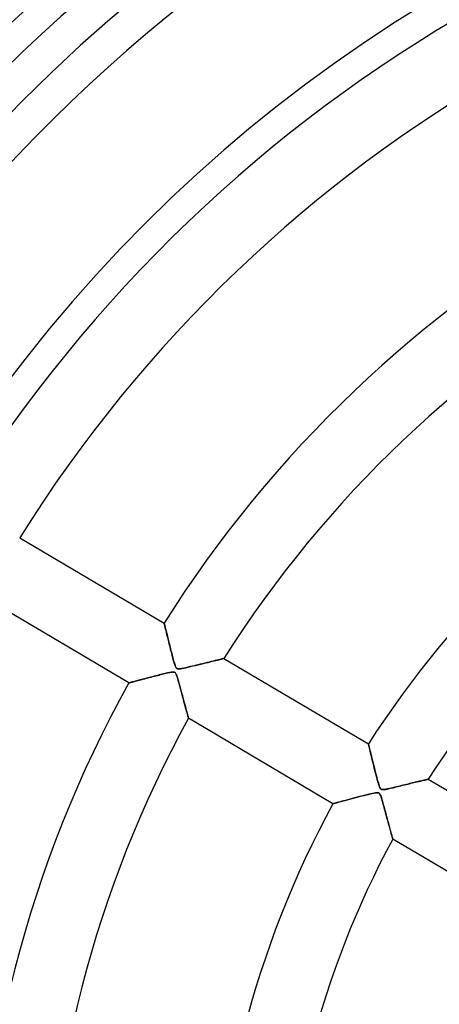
# Model space of a CAD drawing. Header units: millimetres. Extents: x -790 to 790, y -790 to 790.
# Tile 17 of 54: x -169 to -109, y 39 to 180. Entities that reach past the tile are written whole.
import ezdxf

# ---------------------------------------------------------------- set-up
doc = ezdxf.new("R2010")
doc.units = ezdxf.units.MM
doc.layers.add('HIDDEN', color=7, linetype='Continuous')
doc.layers.add('THICK', color=7, linetype='Continuous')

msp = doc.modelspace()

# ---------------------------------------------------------------- linework, layer by layer
at = {"layer": 'HIDDEN'}
for p, q in [((-169.21, 105.88), (-148.45, 93.6)), ((-153.54, 84.99), (-174.3, 97.27)), ((-148.44, 93.59), (-148.45, 93.6)), ((-148.45, 93.6), (-148.44, 93.59)), ((-148.44, 93.56), (-148.44, 93.59)), ((-148.44, 93.59), (-148.44, 93.56)), ((-148.43, 93.52), (-148.44, 93.56)), ((-148.44, 93.56), (-148.43, 93.52)), ((-148.41, 93.46), (-148.43, 93.52)), ((-148.43, 93.52), (-148.41, 93.46)), ((-148.39, 93.38), (-148.41, 93.46)), ((-148.41, 93.46), (-148.39, 93.39)), ((-148.39, 93.39), (-148.37, 93.3)), ((-148.37, 93.29), (-148.39, 93.38)), ((-148.37, 93.3), (-148.35, 93.19)), ((-148.34, 93.18), (-148.37, 93.29)), ((-148.35, 93.19), (-148.32, 93.07)), ((-148.31, 93.06), (-148.34, 93.18)), ((-148.32, 93.07), (-148.28, 92.94)), ((-148.28, 92.93), (-148.31, 93.06)), ((-148.28, 92.94), (-148.25, 92.79)), ((-148.25, 92.79), (-148.28, 92.93)), ((-148.21, 92.64), (-148.25, 92.79)), ((-148.25, 92.79), (-148.21, 92.63)), ((-148.17, 92.48), (-148.21, 92.64)), ((-148.21, 92.63), (-148.17, 92.47)), ((-148.13, 92.31), (-148.17, 92.48)), ((-148.17, 92.47), (-148.12, 92.29)), ((-148.09, 92.14), (-148.13, 92.31)), ((-148.12, 92.29), (-148.08, 92.1)), ((-148.04, 91.95), (-148.09, 92.14)), ((-148.08, 92.1), (-148.03, 91.9)), ((-147.99, 91.75), (-148.04, 91.95)), ((-148.03, 91.9), (-147.98, 91.7)), ((-147.94, 91.55), (-147.99, 91.75)), ((-147.98, 91.7), (-147.93, 91.49)), ((-147.89, 91.34), (-147.94, 91.55)), ((-147.93, 91.49), (-147.87, 91.27)), ((-147.84, 91.12), (-147.89, 91.34)), ((-147.87, 91.27), (-147.82, 91.05)), ((-147.78, 90.89), (-147.84, 91.12)), ((-147.82, 91.05), (-147.76, 90.82)), ((-147.72, 90.66), (-147.78, 90.89)), ((-147.76, 90.82), (-147.7, 90.59)), ((-147.66, 90.42), (-147.72, 90.66)), ((-147.7, 90.59), (-147.64, 90.36)), ((-147.6, 90.17), (-147.66, 90.42)), ((-147.64, 90.36), (-147.59, 90.13)), ((-147.53, 89.92), (-147.6, 90.17)), ((-147.59, 90.13), (-147.53, 89.9)), ((-147.47, 89.68), (-147.53, 89.92)), ((-147.53, 89.9), (-147.47, 89.67)), ((-147.41, 89.44), (-147.47, 89.68)), ((-147.47, 89.67), (-147.41, 89.44)), ((-147.35, 89.21), (-147.41, 89.44)), ((-147.41, 89.44), (-147.35, 89.22)), ((-147.35, 89.22), (-147.3, 89.01)), ((-147.29, 88.98), (-147.35, 89.21)), ((-147.3, 89.01), (-147.24, 88.79)), ((-147.23, 88.77), (-147.29, 88.98)), ((-147.24, 88.79), (-147.19, 88.59)), ((-147.18, 88.57), (-147.23, 88.77)), ((-147.19, 88.59), (-147.13, 88.39)), ((-147.13, 88.38), (-147.18, 88.57)), ((-147.13, 88.39), (-147.08, 88.19)), ((-147.08, 88.2), (-147.13, 88.38)), ((-147.03, 88.04), (-147.08, 88.2)), ((-147.08, 88.19), (-147.03, 88.01)), ((-146.99, 87.89), (-147.03, 88.04)), ((-147.03, 88.01), (-146.98, 87.84)), ((-146.95, 87.76), (-146.99, 87.89)), ((-146.98, 87.84), (-146.93, 87.69)), ((-142.6, 87.85), (-142.93, 87.77)), ((-142.81, 87.8), (-142.47, 87.88)), ((-142.28, 87.93), (-142.6, 87.85)), ((-142.47, 87.88), (-142.14, 87.96)), ((-141.97, 88), (-142.28, 87.93)), ((-142.14, 87.96), (-141.83, 88.04)), ((-141.67, 88.08), (-141.97, 88)), ((-141.83, 88.04), (-141.54, 88.11)), ((-141.39, 88.14), (-141.67, 88.08)), ((-141.54, 88.11), (-141.27, 88.18)), ((-141.13, 88.21), (-141.39, 88.14)), ((-141.27, 88.18), (-141.02, 88.24)), ((-140.88, 88.27), (-141.13, 88.21)), ((-141.02, 88.24), (-140.79, 88.29)), ((-140.65, 88.32), (-140.88, 88.27)), ((-140.79, 88.29), (-140.58, 88.34)), ((-140.45, 88.37), (-140.65, 88.32)), ((-140.58, 88.34), (-140.4, 88.39)), ((-140.27, 88.42), (-140.45, 88.37)), ((-140.4, 88.39), (-140.24, 88.42)), ((-140.13, 88.45), (-140.27, 88.42)), ((-140.24, 88.42), (-140.1, 88.46)), ((-140.01, 88.48), (-140.13, 88.45)), ((-140.1, 88.46), (-140, 88.48)), ((-139.92, 88.5), (-140.01, 88.48)), ((-140, 88.48), (-139.92, 88.5)), ((-139.87, 88.51), (-139.92, 88.5)), ((-139.92, 88.5), (-139.87, 88.51)), ((-139.85, 88.52), (-139.87, 88.51)), ((-139.87, 88.51), (-139.85, 88.52)), ((-139.85, 88.52), (-119.08, 76.23)), ((-147.98, 86.44), (-148.15, 86.4)), ((-148.14, 86.4), (-147.96, 86.44)), ((-147.83, 86.47), (-147.98, 86.44)), ((-147.96, 86.44), (-147.78, 86.48)), ((-147.69, 86.5), (-147.83, 86.47)), ((-147.78, 86.48), (-147.62, 86.51)), ((-147.56, 86.52), (-147.69, 86.5)), ((-147.62, 86.51), (-147.48, 86.54)), ((-147.42, 86.55), (-147.56, 86.52)), ((-147.48, 86.54), (-147.35, 86.56)), ((-147.29, 86.56), (-147.42, 86.55)), ((-147.35, 86.56), (-147.22, 86.57)), ((-147.16, 86.57), (-147.29, 86.56)), ((-147.22, 86.57), (-147.11, 86.57)), ((-147.06, 86.57), (-147.16, 86.57)), ((-147.11, 86.57), (-147.01, 86.56)), ((-146.97, 86.55), (-147.06, 86.57)), ((-147.01, 86.56), (-146.93, 86.53)), ((-146.9, 86.51), (-146.97, 86.55)), ((-146.91, 87.63), (-146.95, 87.76)), ((-146.93, 87.69), (-146.88, 87.55)), ((-146.93, 86.53), (-146.87, 86.48)), ((-146.86, 87.49), (-146.91, 87.63)), ((-146.83, 86.45), (-146.9, 86.51)), ((-146.88, 87.55), (-146.84, 87.42)), ((-146.87, 86.48), (-146.81, 86.41)), ((-146.81, 87.36), (-146.86, 87.49)), ((-146.84, 87.42), (-146.79, 87.31)), ((-146.77, 86.37), (-146.83, 86.45)), ((-146.76, 87.25), (-146.81, 87.36)), ((-146.81, 86.41), (-146.75, 86.32)), ((-146.79, 87.31), (-146.73, 87.21)), ((-146.7, 87.16), (-146.76, 87.25)), ((-146.73, 87.21), (-146.67, 87.13)), ((-146.64, 87.1), (-146.7, 87.16)), ((-146.67, 87.13), (-146.61, 87.07)), ((-146.58, 87.05), (-146.64, 87.1)), ((-146.61, 87.07), (-146.54, 87.04)), ((-146.49, 87.02), (-146.58, 87.05)), ((-146.54, 87.04), (-146.45, 87.02)), ((-146.39, 87.01), (-146.49, 87.02)), ((-146.45, 87.02), (-146.34, 87.01)), ((-146.26, 87.01), (-146.39, 87.01)), ((-146.34, 87.01), (-146.21, 87.02)), ((-146.09, 87.03), (-146.26, 87.01)), ((-146.21, 87.02), (-146.04, 87.04)), ((-145.88, 87.07), (-146.09, 87.03)), ((-146.04, 87.04), (-145.84, 87.08)), ((-145.63, 87.12), (-145.88, 87.07)), ((-145.84, 87.08), (-145.6, 87.13)), ((-145.35, 87.19), (-145.63, 87.12)), ((-145.6, 87.13), (-145.32, 87.19)), ((-145.03, 87.26), (-145.35, 87.19)), ((-145.32, 87.19), (-145.01, 87.26)), ((-144.69, 87.34), (-145.03, 87.26)), ((-145.01, 87.26), (-144.67, 87.35)), ((-144.33, 87.43), (-144.69, 87.34)), ((-144.67, 87.35), (-144.3, 87.44)), ((-143.97, 87.52), (-144.33, 87.43)), ((-144.3, 87.44), (-143.92, 87.53)), ((-143.62, 87.6), (-143.97, 87.52)), ((-143.92, 87.53), (-143.54, 87.62)), ((-143.27, 87.69), (-143.62, 87.6)), ((-143.54, 87.62), (-143.17, 87.71)), ((-142.93, 87.77), (-143.27, 87.69)), ((-143.17, 87.71), (-142.81, 87.8)), ((-153.54, 84.99), (-153.53, 84.99)), ((-153.53, 84.99), (-153.54, 84.99)), ((-153.53, 84.99), (-153.5, 85)), ((-153.5, 85), (-153.53, 84.99)), ((-153.5, 85), (-153.46, 85.01)), ((-153.46, 85.01), (-153.5, 85)), ((-153.46, 85.01), (-153.4, 85.03)), ((-153.39, 85.03), (-153.46, 85.01)), ((-153.4, 85.03), (-153.33, 85.05)), ((-153.32, 85.05), (-153.39, 85.03)), ((-153.33, 85.05), (-153.24, 85.07)), ((-153.23, 85.08), (-153.32, 85.05)), ((-153.24, 85.07), (-153.13, 85.1)), ((-153.12, 85.1), (-153.23, 85.08)), ((-153.13, 85.1), (-153.01, 85.13)), ((-153, 85.14), (-153.12, 85.1)), ((-153.01, 85.13), (-152.88, 85.17)), ((-152.87, 85.17), (-153, 85.14)), ((-152.88, 85.17), (-152.73, 85.21)), ((-152.73, 85.21), (-152.87, 85.17)), ((-152.73, 85.21), (-152.58, 85.25)), ((-152.58, 85.25), (-152.73, 85.21)), ((-152.58, 85.25), (-152.41, 85.3)), ((-152.42, 85.29), (-152.58, 85.25)), ((-152.26, 85.34), (-152.42, 85.29)), ((-152.41, 85.3), (-152.23, 85.34)), ((-152.08, 85.38), (-152.26, 85.34)), ((-152.23, 85.34), (-152.04, 85.39)), ((-151.9, 85.43), (-152.08, 85.38)), ((-152.04, 85.39), (-151.85, 85.44)), ((-151.7, 85.48), (-151.9, 85.43)), ((-151.85, 85.44), (-151.65, 85.5)), ((-151.5, 85.54), (-151.7, 85.48)), ((-151.65, 85.5), (-151.44, 85.55)), ((-151.29, 85.59), (-151.5, 85.54)), ((-151.44, 85.55), (-151.22, 85.61)), ((-151.07, 85.65), (-151.29, 85.59)), ((-151.22, 85.61), (-151, 85.67)), ((-150.84, 85.71), (-151.07, 85.65)), ((-151, 85.67), (-150.77, 85.73)), ((-150.61, 85.77), (-150.84, 85.71)), ((-150.77, 85.73), (-150.54, 85.79)), ((-150.37, 85.84), (-150.61, 85.77)), ((-150.54, 85.79), (-150.31, 85.85)), ((-150.12, 85.9), (-150.37, 85.84)), ((-150.31, 85.85), (-150.08, 85.91)), ((-149.87, 85.96), (-150.12, 85.9)), ((-150.08, 85.91), (-149.85, 85.97)), ((-149.63, 86.03), (-149.87, 85.96)), ((-149.85, 85.97), (-149.62, 86.03)), ((-149.39, 86.09), (-149.63, 86.03)), ((-149.62, 86.03), (-149.4, 86.09)), ((-149.4, 86.09), (-149.17, 86.14)), ((-149.16, 86.15), (-149.39, 86.09)), ((-149.17, 86.14), (-148.96, 86.2)), ((-148.93, 86.2), (-149.16, 86.15)), ((-148.96, 86.2), (-148.74, 86.25)), ((-148.72, 86.26), (-148.93, 86.2)), ((-148.74, 86.25), (-148.54, 86.3)), ((-148.52, 86.31), (-148.72, 86.26)), ((-148.54, 86.3), (-148.34, 86.35)), ((-148.32, 86.35), (-148.52, 86.31)), ((-148.34, 86.35), (-148.14, 86.4)), ((-148.15, 86.4), (-148.32, 86.35)), ((-146.71, 86.25), (-146.77, 86.37)), ((-146.75, 86.32), (-146.69, 86.2)), ((-146.65, 86.09), (-146.71, 86.25)), ((-146.69, 86.2), (-146.63, 86.04)), ((-146.58, 85.89), (-146.65, 86.09)), ((-146.63, 86.04), (-146.57, 85.85)), ((-146.5, 85.65), (-146.58, 85.89)), ((-146.57, 85.85), (-146.5, 85.62)), ((-146.42, 85.37), (-146.5, 85.65)), ((-146.5, 85.62), (-146.42, 85.34)), ((-146.34, 85.05), (-146.42, 85.37)), ((-146.42, 85.34), (-146.33, 85.03)), ((-146.24, 84.72), (-146.34, 85.05)), ((-146.33, 85.03), (-146.24, 84.7)), ((-146.15, 84.36), (-146.24, 84.72)), ((-146.24, 84.7), (-146.14, 84.33)), ((-146.05, 84), (-146.15, 84.36)), ((-146.14, 84.33), (-146.03, 83.95)), ((-145.95, 83.65), (-146.05, 84)), ((-146.03, 83.95), (-145.93, 83.57)), ((-145.86, 83.3), (-145.95, 83.65)), ((-145.93, 83.57), (-145.83, 83.2)), ((-145.77, 82.97), (-145.86, 83.3)), ((-145.83, 83.2), (-145.74, 82.85)), ((-145.68, 82.64), (-145.77, 82.97)), ((-145.74, 82.85), (-145.65, 82.51)), ((-145.6, 82.32), (-145.68, 82.64)), ((-145.65, 82.51), (-145.56, 82.19)), ((-145.51, 82.01), (-145.6, 82.32)), ((-145.56, 82.19), (-145.48, 81.88)), ((-145.43, 81.72), (-145.51, 82.01)), ((-145.48, 81.88), (-145.4, 81.59)), ((-145.36, 81.44), (-145.43, 81.72)), ((-145.4, 81.59), (-145.32, 81.32)), ((-145.29, 81.18), (-145.36, 81.44)), ((-145.32, 81.32), (-145.26, 81.06)), ((-145.22, 80.93), (-145.29, 81.18)), ((-145.26, 81.06), (-145.19, 80.84)), ((-145.16, 80.71), (-145.22, 80.93)), ((-145.19, 80.84), (-145.14, 80.63)), ((-145.1, 80.51), (-145.16, 80.71)), ((-145.14, 80.63), (-145.09, 80.45)), ((-145.06, 80.33), (-145.1, 80.51)), ((-145.09, 80.45), (-145.05, 80.29)), ((-145.02, 80.18), (-145.06, 80.33)), ((-145.05, 80.29), (-145.01, 80.16)), ((-144.98, 80.06), (-145.02, 80.18)), ((-145.01, 80.16), (-144.98, 80.05)), ((-144.96, 79.98), (-144.98, 80.06)), ((-144.98, 80.05), (-144.96, 79.97)), ((-144.95, 79.93), (-144.96, 79.98)), ((-144.96, 79.97), (-144.95, 79.93)), ((-144.95, 79.93), (-144.94, 79.91)), ((-144.94, 79.91), (-144.95, 79.93)), ((-124.17, 67.62), (-144.94, 79.91)), ((-119.07, 76.21), (-119.08, 76.23)), ((-119.08, 76.23), (-119.07, 76.21)), ((-119.06, 76.16), (-119.07, 76.21)), ((-119.07, 76.21), (-119.06, 76.15)), ((-119.04, 76.07), (-119.06, 76.16)), ((-119.06, 76.15), (-119.04, 76.05)), ((-119.01, 75.95), (-119.04, 76.07)), ((-119.04, 76.05), (-119, 75.91)), ((-118.98, 75.8), (-119.01, 75.95)), ((-119, 75.91), (-118.96, 75.74)), ((-118.93, 75.63), (-118.98, 75.8)), ((-118.96, 75.74), (-118.91, 75.54)), ((-118.88, 75.42), (-118.93, 75.63)), ((-118.91, 75.54), (-118.86, 75.3)), ((-118.83, 75.2), (-118.88, 75.42)), ((-118.86, 75.3), (-118.79, 75.04)), ((-118.77, 74.96), (-118.83, 75.2)), ((-118.79, 75.04), (-118.72, 74.76)), ((-118.71, 74.7), (-118.77, 74.96)), ((-118.72, 74.76), (-118.65, 74.46)), ((-118.64, 74.42), (-118.71, 74.7)), ((-118.65, 74.46), (-118.57, 74.14)), ((-118.57, 74.12), (-118.64, 74.42)), ((-118.57, 74.14), (-118.49, 73.8)), ((-118.49, 73.8), (-118.57, 74.12)), ((-118.41, 73.47), (-118.49, 73.8)), ((-118.49, 73.8), (-118.4, 73.45)), ((-118.32, 73.12), (-118.41, 73.47)), ((-118.4, 73.45), (-118.31, 73.09)), ((-118.23, 72.76), (-118.32, 73.12)), ((-118.31, 73.09), (-118.22, 72.74)), ((-118.14, 72.41), (-118.23, 72.76)), ((-118.22, 72.74), (-118.14, 72.39)), ((-118.05, 72.06), (-118.14, 72.41)), ((-118.14, 72.39), (-118.05, 72.05)), ((-117.96, 71.72), (-118.05, 72.06)), ((-118.05, 72.05), (-117.96, 71.72)), ((-117.88, 71.4), (-117.96, 71.72)), ((-117.96, 71.72), (-117.88, 71.41)), ((-117.88, 71.41), (-117.8, 71.11)), ((-117.8, 71.09), (-117.88, 71.4)), ((-117.8, 71.11), (-117.73, 70.83)), ((-117.72, 70.8), (-117.8, 71.09)), ((-117.73, 70.83), (-117.65, 70.58)), ((-111.95, 70.8), (-111.77, 70.84)), ((-111.74, 70.85), (-111.92, 70.81)), ((-111.77, 70.84), (-111.6, 70.88)), ((-111.57, 70.89), (-111.74, 70.85)), ((-111.6, 70.88), (-111.44, 70.92)), ((-111.41, 70.93), (-111.57, 70.89)), ((-111.44, 70.92), (-111.29, 70.96)), ((-111.26, 70.96), (-111.41, 70.93)), ((-111.29, 70.96), (-111.15, 70.99)), ((-111.12, 71), (-111.26, 70.96)), ((-111.15, 70.99), (-111.02, 71.02)), ((-110.99, 71.03), (-111.12, 71)), ((-111.02, 71.02), (-110.9, 71.05)), ((-110.88, 71.06), (-110.99, 71.03)), ((-110.9, 71.05), (-110.79, 71.07)), ((-110.77, 71.08), (-110.88, 71.06)), ((-110.79, 71.07), (-110.7, 71.1)), ((-110.69, 71.1), (-110.77, 71.08)), ((-110.7, 71.1), (-110.63, 71.11)), ((-110.61, 71.12), (-110.69, 71.1)), ((-110.63, 71.11), (-110.56, 71.13)), ((-110.56, 71.13), (-110.61, 71.12)), ((-110.52, 71.14), (-110.56, 71.13)), ((-110.56, 71.13), (-110.52, 71.14)), ((-110.49, 71.15), (-110.52, 71.14)), ((-110.52, 71.14), (-110.49, 71.15)), ((-110.48, 71.15), (-110.49, 71.15)), ((-110.49, 71.15), (-110.48, 71.15)), ((-110.48, 71.15), (-89.7, 58.86)), ((-117.64, 70.53), (-117.72, 70.8)), ((-117.65, 70.58), (-117.59, 70.35)), ((-117.57, 70.3), (-117.64, 70.53)), ((-117.59, 70.35), (-117.52, 70.15)), ((-117.5, 70.1), (-117.57, 70.3)), ((-117.52, 70.15), (-117.46, 69.99)), ((-117.43, 69.94), (-117.5, 70.1)), ((-117.46, 69.99), (-117.4, 69.87)), ((-117.36, 69.82), (-117.43, 69.94)), ((-117.4, 69.87), (-117.34, 69.79)), ((-117.28, 69.73), (-117.36, 69.82)), ((-117.34, 69.79), (-117.28, 69.73)), ((-117.19, 69.68), (-117.28, 69.73)), ((-117.28, 69.73), (-117.21, 69.69)), ((-117.21, 69.69), (-117.13, 69.66)), ((-117.08, 69.66), (-117.19, 69.68)), ((-117.13, 69.66), (-117.03, 69.65)), ((-116.94, 69.65), (-117.08, 69.66)), ((-117.03, 69.65), (-116.91, 69.66)), ((-116.76, 69.67), (-116.94, 69.65)), ((-116.91, 69.66), (-116.78, 69.67)), ((-116.78, 69.67), (-116.64, 69.69)), ((-116.55, 69.71), (-116.76, 69.67)), ((-116.64, 69.69), (-116.51, 69.72)), ((-116.31, 69.76), (-116.55, 69.71)), ((-116.51, 69.72), (-116.38, 69.74)), ((-116.38, 69.74), (-116.24, 69.77)), ((-116.06, 69.81), (-116.31, 69.76)), ((-116.24, 69.77), (-116.09, 69.81)), ((-116.09, 69.81), (-115.91, 69.85)), ((-115.81, 69.87), (-116.06, 69.81)), ((-115.91, 69.85), (-115.73, 69.89)), ((-115.55, 69.93), (-115.81, 69.87)), ((-115.73, 69.89), (-115.53, 69.93)), ((-115.3, 69.99), (-115.55, 69.93)), ((-115.53, 69.93), (-115.33, 69.98)), ((-115.33, 69.98), (-115.11, 70.04)), ((-115.05, 70.05), (-115.3, 69.99)), ((-115.11, 70.04), (-114.89, 70.09)), ((-114.8, 70.11), (-115.05, 70.05)), ((-114.89, 70.09), (-114.65, 70.15)), ((-114.56, 70.17), (-114.8, 70.11)), ((-114.65, 70.15), (-114.41, 70.21)), ((-114.32, 70.23), (-114.56, 70.17)), ((-114.41, 70.21), (-114.16, 70.27)), ((-114.07, 70.29), (-114.32, 70.23)), ((-114.16, 70.27), (-113.91, 70.33)), ((-113.84, 70.34), (-114.07, 70.29)), ((-113.91, 70.33), (-113.67, 70.39)), ((-113.61, 70.4), (-113.84, 70.34)), ((-113.67, 70.39), (-113.43, 70.44)), ((-113.38, 70.46), (-113.61, 70.4)), ((-113.43, 70.44), (-113.19, 70.5)), ((-113.15, 70.51), (-113.38, 70.46)), ((-113.19, 70.5), (-112.97, 70.56)), ((-112.93, 70.56), (-113.15, 70.51)), ((-112.97, 70.56), (-112.75, 70.61)), ((-112.72, 70.62), (-112.93, 70.56)), ((-112.75, 70.61), (-112.53, 70.66)), ((-112.51, 70.67), (-112.72, 70.62)), ((-112.53, 70.66), (-112.33, 70.71)), ((-112.31, 70.71), (-112.51, 70.67)), ((-112.33, 70.71), (-112.14, 70.76)), ((-112.11, 70.76), (-112.31, 70.71)), ((-112.14, 70.76), (-111.95, 70.8)), ((-111.92, 70.81), (-112.11, 70.76)), ((-122.99, 67.95), (-122.71, 68.02)), ((-122.65, 68.04), (-122.91, 67.97)), ((-122.71, 68.02), (-122.41, 68.1)), ((-122.37, 68.11), (-122.65, 68.04)), ((-122.41, 68.1), (-122.09, 68.19)), ((-122.07, 68.19), (-122.37, 68.11)), ((-122.09, 68.19), (-121.75, 68.28)), ((-121.76, 68.28), (-122.07, 68.19)), ((-121.42, 68.37), (-121.76, 68.28)), ((-121.75, 68.28), (-121.4, 68.37)), ((-121.07, 68.46), (-121.42, 68.37)), ((-121.4, 68.37), (-121.05, 68.47)), ((-120.72, 68.55), (-121.07, 68.46)), ((-121.05, 68.47), (-120.7, 68.56)), ((-120.37, 68.64), (-120.72, 68.55)), ((-120.7, 68.56), (-120.35, 68.65)), ((-120.02, 68.73), (-120.37, 68.64)), ((-120.35, 68.65), (-120.01, 68.74)), ((-119.68, 68.82), (-120.02, 68.73)), ((-120.01, 68.74), (-119.68, 68.82)), ((-119.68, 68.82), (-119.37, 68.9)), ((-119.36, 68.9), (-119.68, 68.82)), ((-119.37, 68.9), (-119.07, 68.97)), ((-119.04, 68.98), (-119.36, 68.9)), ((-119.07, 68.97), (-118.79, 69.04)), ((-118.75, 69.05), (-119.04, 68.98)), ((-118.79, 69.04), (-118.53, 69.1)), ((-118.48, 69.11), (-118.75, 69.05)), ((-118.53, 69.1), (-118.3, 69.15)), ((-118.24, 69.16), (-118.48, 69.11)), ((-118.3, 69.15), (-118.09, 69.19)), ((-118.04, 69.19), (-118.24, 69.16)), ((-118.09, 69.19), (-117.92, 69.21)), ((-117.87, 69.21), (-118.04, 69.19)), ((-117.92, 69.21), (-117.79, 69.21)), ((-117.72, 69.21), (-117.87, 69.21)), ((-117.79, 69.21), (-117.68, 69.2)), ((-117.6, 69.18), (-117.72, 69.21)), ((-117.68, 69.2), (-117.6, 69.18)), ((-117.6, 69.18), (-117.53, 69.14)), ((-117.52, 69.13), (-117.6, 69.18)), ((-117.53, 69.14), (-117.47, 69.08)), ((-117.44, 69.04), (-117.52, 69.13)), ((-117.47, 69.08), (-117.42, 69)), ((-117.38, 68.92), (-117.44, 69.04)), ((-117.42, 69), (-117.36, 68.89)), ((-117.31, 68.75), (-117.38, 68.92)), ((-117.36, 68.89), (-117.31, 68.77)), ((-117.31, 68.77), (-117.26, 68.64)), ((-117.23, 68.55), (-117.31, 68.75)), ((-117.26, 68.64), (-117.22, 68.51)), ((-117.16, 68.32), (-117.23, 68.55)), ((-117.22, 68.51), (-117.18, 68.39)), ((-117.18, 68.39), (-117.14, 68.25)), ((-117.09, 68.07), (-117.16, 68.32)), ((-117.14, 68.25), (-117.1, 68.1)), ((-117.1, 68.1), (-117.05, 67.93)), ((-117.02, 67.82), (-117.09, 68.07)), ((-124.17, 67.62), (-124.15, 67.63)), ((-124.15, 67.63), (-124.17, 67.62)), ((-124.15, 67.63), (-124.09, 67.65)), ((-124.1, 67.64), (-124.15, 67.63)), ((-124.01, 67.67), (-124.1, 67.64)), ((-124.09, 67.65), (-123.99, 67.67)), ((-123.89, 67.7), (-124.01, 67.67)), ((-123.99, 67.67), (-123.85, 67.71)), ((-123.74, 67.74), (-123.89, 67.7)), ((-123.85, 67.71), (-123.68, 67.76)), ((-123.57, 67.79), (-123.74, 67.74)), ((-123.68, 67.76), (-123.48, 67.81)), ((-123.37, 67.84), (-123.57, 67.79)), ((-123.48, 67.81), (-123.25, 67.88)), ((-123.15, 67.9), (-123.37, 67.84)), ((-123.25, 67.88), (-122.99, 67.95)), ((-122.91, 67.97), (-123.15, 67.9)), ((-117.05, 67.93), (-117, 67.75)), ((-116.95, 67.57), (-117.02, 67.82)), ((-117, 67.75), (-116.94, 67.55)), ((-116.88, 67.32), (-116.95, 67.57)), ((-116.94, 67.55), (-116.89, 67.35)), ((-116.89, 67.35), (-116.83, 67.13)), ((-116.81, 67.07), (-116.88, 67.32)), ((-116.83, 67.13), (-116.77, 66.91)), ((-116.75, 66.83), (-116.81, 67.07)), ((-116.77, 66.91), (-116.7, 66.68)), ((-116.68, 66.58), (-116.75, 66.83)), ((-116.7, 66.68), (-116.64, 66.44)), ((-116.61, 66.34), (-116.68, 66.58)), ((-116.64, 66.44), (-116.57, 66.19)), ((-116.55, 66.1), (-116.61, 66.34)), ((-116.57, 66.19), (-116.51, 65.94)), ((-116.49, 65.87), (-116.55, 66.1)), ((-116.51, 65.94), (-116.44, 65.7)), ((-116.42, 65.64), (-116.49, 65.87)), ((-116.44, 65.7), (-116.37, 65.46)), ((-116.36, 65.41), (-116.42, 65.64)), ((-116.37, 65.46), (-116.31, 65.23)), ((-116.3, 65.19), (-116.36, 65.41)), ((-116.31, 65.23), (-116.25, 65)), ((-116.24, 64.97), (-116.3, 65.19)), ((-116.25, 65), (-116.19, 64.78)), ((-116.18, 64.76), (-116.24, 64.97)), ((-116.19, 64.78), (-116.13, 64.57)), ((-116.13, 64.55), (-116.18, 64.76)), ((-116.13, 64.57), (-116.08, 64.37)), ((-116.07, 64.35), (-116.13, 64.55)), ((-116.08, 64.37), (-116.03, 64.18)), ((-116.02, 64.16), (-116.07, 64.35)), ((-116.03, 64.18), (-115.98, 64)), ((-115.97, 63.97), (-116.02, 64.16)), ((-115.98, 64), (-115.93, 63.82)), ((-115.92, 63.79), (-115.97, 63.97)), ((-115.93, 63.82), (-115.88, 63.65)), ((-115.87, 63.62), (-115.92, 63.79)), ((-115.88, 63.65), (-115.84, 63.49)), ((-115.83, 63.46), (-115.87, 63.62)), ((-115.84, 63.49), (-115.8, 63.34)), ((-115.79, 63.31), (-115.83, 63.46)), ((-115.8, 63.34), (-115.76, 63.2)), ((-115.75, 63.17), (-115.79, 63.31)), ((-115.76, 63.2), (-115.72, 63.07)), ((-115.71, 63.05), (-115.75, 63.17)), ((-115.72, 63.07), (-115.69, 62.95)), ((-115.68, 62.93), (-115.71, 63.05)), ((-115.69, 62.95), (-115.66, 62.85)), ((-115.65, 62.83), (-115.68, 62.93)), ((-115.66, 62.85), (-115.63, 62.76)), ((-115.63, 62.74), (-115.65, 62.83)), ((-115.63, 62.76), (-115.61, 62.68)), ((-115.61, 62.67), (-115.63, 62.74)), ((-115.61, 62.68), (-115.6, 62.62)), ((-115.59, 62.61), (-115.61, 62.67)), ((-115.6, 62.62), (-115.58, 62.58)), ((-115.58, 62.57), (-115.59, 62.61)), ((-115.58, 62.58), (-115.58, 62.55)), ((-115.58, 62.55), (-115.58, 62.57)), ((-115.58, 62.55), (-115.57, 62.54)), ((-115.57, 62.54), (-115.58, 62.55)), ((-94.79, 50.25), (-115.57, 62.54))]:
    msp.add_line(p, q, dxfattribs=at)
for radius, start, end in [(732, 0, 180.00002), (682, 0, 180.00002), (677, 0, 180.00002), (625, 0, 179.99998), (620, 0, 179.99998), (277.79, 91.0314, 148.3687), (267.81, 91.0698, 148.3302), (243.69, 91.1757, 148.2244), (238.7, 0, 180), (233.71, 91.2259, 148.1741), (213.75, 90, 270), (209.59, 91.367, 148.033), (199.61, 91.4354, 147.9646), (175.49, 91.6327, 147.7673), (165.51, 91.7312, 147.6689), (141.39, 92.0266, 147.3734), (131.41, 92.1805, 147.2194), (175.49, 151.0326, 180), (165.51, 151.1311, 180), (141.39, 151.4266, 180), (131.41, 151.5806, 180)]:
    msp.add_arc((0, 0), radius, start, end, dxfattribs=at)
at = {"layer": 'THICK'}
for radius, start, end in [(677.5, 0, 180.00002), (619.99, 0, 179.99998), (272.8, 90, 180), (247.85, 90, 270)]:
    msp.add_arc((0, 0), radius, start, end, dxfattribs=at)

doc.saveas('drawing.dxf')
